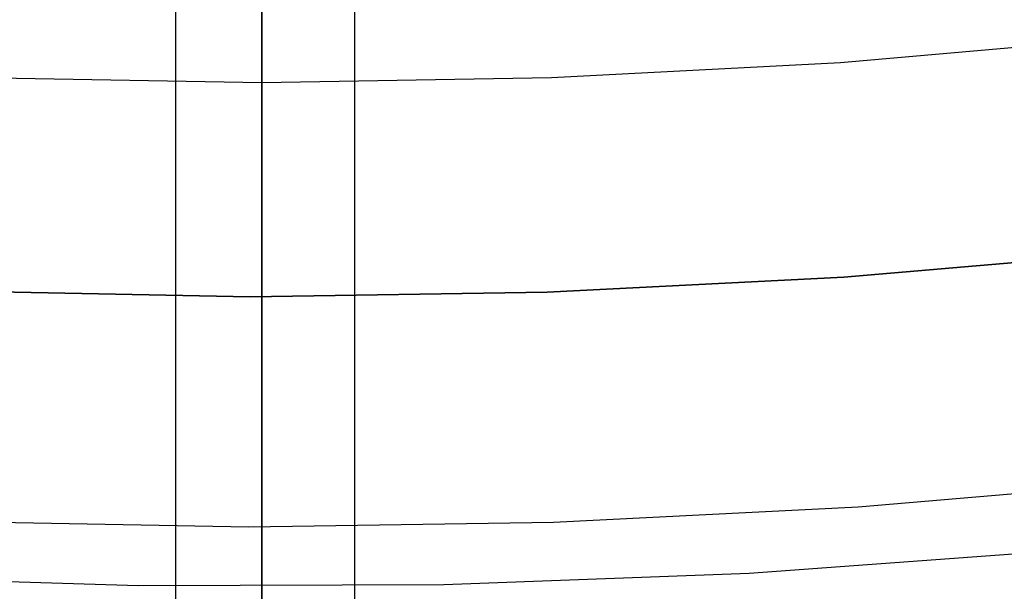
# Model space of a CAD drawing. Header units: millimetres. Extents: x 6239 to 7218, y -13987 to -13139.
# Tile 40 of 256: x 6726.8 to 6733.61, y -13518.9 to -13514.94. Entities that reach past the tile are written whole.
import ezdxf

# ---------------------------------------------------------------- set-up
doc = ezdxf.new("R2010")
doc.units = ezdxf.units.MM
doc.layers.add('color', color=7, linetype='Continuous')

msp = doc.modelspace()

# ---------------------------------------------------------------- linework, layer by layer
at = {"color": 7, "true_color": 0xffffff}
for p, q in [((6728.4792, -13528.5721, 89.0308), (6728.4792, -13507.5654, 103.0637)), ((6728.4792, -13528.5721, 89.0308), (6728.4792, -13507.5654, 103.0637)), ((6728.4792, -13528.3002, 88.1), (6728.4792, -13509.452, 88.1)), ((6728.4792, -13528.3002, 88.1), (6728.4792, -13509.452, 88.1)), ((6727.8848, -13522.182, 63.3307), (6727.8848, -13513.4778, 63.3307)), ((6729.1221, -13522.182, 68.6897), (6729.1221, -13513.4778, 68.6897)), ((6728.4792, -13515.2908, 212.9226), (6728.4792, -13514.6228, 212.0295)), ((6728.4792, -13515.2908, 212.9226), (6728.4792, -13514.6228, 212.0295)), ((6728.4792, -13515.374, 211.3665), (6728.4792, -13514.6499, 210.4689)), ((6728.4792, -13515.374, 211.3665), (6728.4792, -13514.6499, 210.4689)), ((6732.4816, -13515.2358, 211.3665), (6734.4769, -13515.0632, 211.3665)), ((6730.4816, -13515.3395, 211.3665), (6732.4816, -13515.2358, 211.3665)), ((6726.4768, -13515.3395, 211.3665), (6728.4792, -13515.374, 211.3665)), ((6728.4792, -13515.9273, 213.8383), (6728.4792, -13515.2908, 212.9226)), ((6728.4792, -13515.9273, 213.8383), (6728.4792, -13515.2908, 212.9226)), ((6728.4792, -13515.374, 211.3665), (6730.4816, -13515.3395, 211.3665)), ((6728.4792, -13516.0665, 212.2887), (6728.4792, -13515.374, 211.3665)), ((6728.4792, -13516.0665, 212.2887), (6728.4792, -13515.374, 211.3665)), ((6728.4792, -13516.5317, 214.7755), (6728.4792, -13515.9273, 213.8383)), ((6728.4792, -13516.5317, 214.7755), (6728.4792, -13515.9273, 213.8383)), ((6728.4792, -13516.7264, 213.2345), (6728.4792, -13516.0665, 212.2887)), ((6728.4792, -13516.7264, 213.2345), (6728.4792, -13516.0665, 212.2887)), ((6728.4792, -13517.1031, 215.7332), (6728.4792, -13516.5317, 214.7755)), ((6728.4792, -13517.1031, 215.7332), (6728.4792, -13516.5317, 214.7755)), ((6728.4792, -13517.353, 214.2027), (6728.4792, -13516.7264, 213.2345)), ((6728.4792, -13517.353, 214.2027), (6728.4792, -13516.7264, 213.2345)), ((6728.4792, -13517.641, 216.7101), (6728.4792, -13517.1031, 215.7332)), ((6728.4792, -13517.641, 216.7101), (6728.4792, -13517.1031, 215.7332)), ((6728.4792, -13517.9456, 215.1921), (6728.4792, -13517.353, 214.2027)), ((6728.4792, -13517.9456, 215.1921), (6728.4792, -13517.353, 214.2027)), ((6728.4792, -13518.1447, 217.705), (6728.4792, -13517.641, 216.7101)), ((6728.4792, -13518.1447, 217.705), (6728.4792, -13517.641, 216.7101)), ((6728.4792, -13518.5033, 216.2015), (6728.4792, -13517.9456, 215.1921)), ((6728.4792, -13518.5033, 216.2015), (6728.4792, -13517.9456, 215.1921)), ((6728.4792, -13518.6135, 218.7169), (6728.4792, -13518.1447, 217.705)), ((6728.4792, -13518.6135, 218.7169), (6728.4792, -13518.1447, 217.705)), ((6728.4792, -13519.0256, 217.2297), (6728.4792, -13518.5033, 216.2015)), ((6728.4792, -13519.0256, 217.2297), (6728.4792, -13518.5033, 216.2015)), ((6728.4792, -13519.047, 219.7444), (6728.4792, -13518.6135, 218.7169)), ((6728.4792, -13519.047, 219.7444), (6728.4792, -13518.6135, 218.7169))]:
    msp.add_line(p, q, dxfattribs=at)
at = {"layer": 'color'}
msp.add_line((6728.4792, -13384.3608, 43.5), (6728.4792, -13530.3608, 43.5), dxfattribs=at)
at = {"layer": 'color', "color": 254, "true_color": 0xcad1ee}
for p, q in [((6734.551, -13516.5469, 28.2), (6732.5044, -13516.721, 28.2)), ((6732.5044, -13516.721, 26.2), (6734.551, -13516.5469, 26.2)), ((6734.551, -13516.5469, 28.2), (6732.5044, -13516.721, 28.2)), ((6732.5044, -13516.721, 26.2), (6734.551, -13516.5469, 26.2)), ((6734.551, -13516.5469, 27.2), (6732.5044, -13516.721, 27.2)), ((6732.5044, -13516.721, 28.2), (6730.4529, -13516.8243, 28.2)), ((6730.4529, -13516.8243, 26.2), (6732.5044, -13516.721, 26.2)), ((6732.5044, -13516.721, 28.2), (6730.4529, -13516.8243, 28.2)), ((6730.4529, -13516.8243, 26.2), (6732.5044, -13516.721, 26.2)), ((6732.5044, -13516.721, 27.2), (6730.4529, -13516.8243, 27.2)), ((6728.3992, -13516.8567, 28.2), (6726.3455, -13516.8182, 28.2)), ((6726.3455, -13516.8182, 26.2), (6728.3992, -13516.8567, 26.2)), ((6728.3992, -13516.8567, 28.2), (6726.3455, -13516.8182, 28.2)), ((6726.3455, -13516.8182, 26.2), (6728.3992, -13516.8567, 26.2)), ((6728.3992, -13516.8567, 27.2), (6726.3455, -13516.8182, 27.2)), ((6730.4529, -13516.8243, 28.2), (6728.3992, -13516.8567, 28.2)), ((6728.3992, -13516.8567, 26.2), (6730.4529, -13516.8243, 26.2)), ((6730.4529, -13516.8243, 28.2), (6728.3992, -13516.8567, 28.2)), ((6728.3992, -13516.8567, 26.2), (6730.4529, -13516.8243, 26.2)), ((6730.4529, -13516.8243, 27.2), (6728.3992, -13516.8567, 27.2)), ((6734.7051, -13518.1342, 26.2), (6732.6037, -13518.3129, 26.2)), ((6734.7051, -13518.1342, 26.2), (6732.6037, -13518.3129, 26.2)), ((6732.6037, -13518.3129, 26.2), (6730.4974, -13518.419, 26.2)), ((6732.6037, -13518.3129, 26.2), (6730.4974, -13518.419, 26.2)), ((6728.3887, -13518.4523, 26.2), (6726.2801, -13518.4127, 26.2)), ((6728.3887, -13518.4523, 26.2), (6726.2801, -13518.4127, 26.2)), ((6730.4974, -13518.419, 26.2), (6728.3887, -13518.4523, 26.2)), ((6730.4974, -13518.419, 26.2), (6728.3887, -13518.4523, 26.2)), ((6731.8494, -13518.7684, 28.2), (6733.9566, -13518.6164, 28.2)), ((6731.8494, -13518.7684, 30.3), (6733.9566, -13518.6164, 30.3)), ((6731.8494, -13518.7684, 28.2), (6733.9566, -13518.6164, 28.2)), ((6731.8494, -13518.7684, 29.25), (6733.9566, -13518.6164, 29.25)), ((6731.8494, -13518.7684, 30.3), (6733.9566, -13518.6164, 30.3)), ((6725.514, -13518.7892, 28.2), (6727.6256, -13518.8548, 28.2)), ((6725.514, -13518.7892, 30.3), (6727.6256, -13518.8548, 30.3)), ((6725.514, -13518.7892, 28.2), (6727.6256, -13518.8548, 28.2)), ((6725.514, -13518.7892, 29.25), (6727.6256, -13518.8548, 29.25)), ((6725.514, -13518.7892, 30.3), (6727.6256, -13518.8548, 30.3)), ((6729.7382, -13518.8479, 28.2), (6731.8494, -13518.7684, 28.2)), ((6729.7382, -13518.8479, 30.3), (6731.8494, -13518.7684, 30.3)), ((6729.7382, -13518.8479, 28.2), (6731.8494, -13518.7684, 28.2)), ((6729.7382, -13518.8479, 29.25), (6731.8494, -13518.7684, 29.25)), ((6729.7382, -13518.8479, 30.3), (6731.8494, -13518.7684, 30.3)), ((6727.6256, -13518.8548, 28.2), (6729.7382, -13518.8479, 28.2)), ((6727.6256, -13518.8548, 30.3), (6729.7382, -13518.8479, 30.3)), ((6727.6256, -13518.8548, 28.2), (6729.7382, -13518.8479, 28.2)), ((6727.6256, -13518.8548, 29.25), (6729.7382, -13518.8479, 29.25)), ((6727.6256, -13518.8548, 30.3), (6729.7382, -13518.8479, 30.3))]:
    msp.add_line(p, q, dxfattribs=at)

doc.saveas('drawing.dxf')
